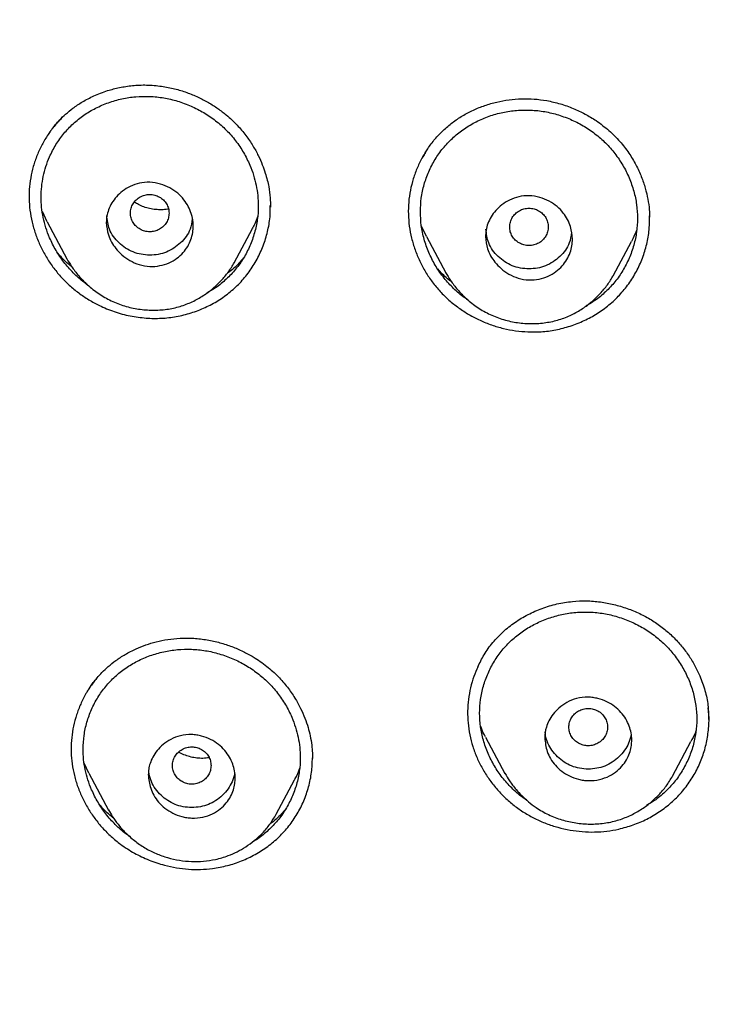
# Model space of a CAD drawing. Header units: millimetres. Extents: x 8 to 1937, y 12 to 2736.
# Tile 67 of 136: x 694 to 708, y 1834 to 1854. Entities that reach past the tile are written whole.
import ezdxf

# ---------------------------------------------------------------- set-up
doc = ezdxf.new("R2010")
doc.units = ezdxf.units.MM

msp = doc.modelspace()

# ---------------------------------------------------------------- linework, layer by layer
at = {"color": 7, "linetype": 'Continuous', "lineweight": 30}
for p, q in [((698.871, 1850.355), (698.871, 1850.387)), ((694.251, 1850.049), (694.152, 1850.26)), ((694.249, 1850.048), (694.658, 1849.281)), ((706.724, 1850.101), (706.725, 1850.146)), ((698.123, 1849.197), (698.502, 1849.907)), ((702.106, 1849.746), (702, 1849.973)), ((702.105, 1849.745), (702.507, 1848.991)), ((705.972, 1848.929), (706.352, 1849.642)), ((694.66, 1849.282), (694.656, 1849.289)), ((702.509, 1848.991), (702.505, 1848.999)), ((707.955, 1839.739), (707.955, 1839.748)), ((703.329, 1839.374), (703.732, 1838.619)), ((707.201, 1838.561), (707.583, 1839.278)), ((695.117, 1838.623), (695.02, 1838.829)), ((695.116, 1838.622), (695.525, 1837.855)), ((703.734, 1838.62), (703.73, 1838.627)), ((698.994, 1837.775), (699.374, 1838.488)), ((695.527, 1837.856), (695.523, 1837.863)), ((698.993, 1837.776), (698.99, 1837.769))]:
    msp.add_line(p, q, dxfattribs=at)
for points, knots in [([(775.421, 1810.937), (775.882, 1812.165), (776.801, 1814.61), (777.784, 1818.38), (778.559, 1822.161), (779.143, 1825.953), (779.629, 1830.139), (779.984, 1834.718), (780.194, 1839.683), (780.289, 1845.231), (780.279, 1851.36), (780.267, 1858.09), (780.164, 1864.839), (779.844, 1871.617), (779.3, 1877.273), (778.63, 1881.796), (777.965, 1885.193), (777.086, 1888.577), (775.93, 1891.922), (774.513, 1894.999), (772.835, 1897.762), (770.942, 1900.177), (768.732, 1902.323), (766.293, 1904.177), (763.711, 1905.775), (760.59, 1907.378), (756.904, 1908.899), (752.654, 1910.268), (748.338, 1911.351), (743.972, 1912.178), (739.571, 1912.746), (735.16, 1913.071), (730.767, 1913.198), (726.396, 1913.208), (722.026, 1913.196), (717.633, 1913.068), (713.222, 1912.746), (708.821, 1912.179), (704.455, 1911.351), (700.139, 1910.27), (695.89, 1908.899), (692.203, 1907.378), (689.082, 1905.776), (686.5, 1904.179), (684.061, 1902.323), (681.851, 1900.179), (679.957, 1897.763), (678.28, 1894.999), (676.862, 1891.922), (675.707, 1888.578), (674.828, 1885.194), (674.162, 1881.796), (673.492, 1877.273), (672.948, 1871.617), (672.629, 1864.839), (672.526, 1858.09), (672.514, 1851.36), (672.504, 1844.78), (672.627, 1838.327), (672.974, 1832.002), (673.552, 1826.543), (674.271, 1821.958), (675.041, 1818.245), (676.015, 1814.544), (676.918, 1812.143), (677.372, 1810.937)], [0, 0, 0, 0, 0.01422, 0.028301, 0.042283, 0.056188, 0.070046, 0.088148, 0.106186, 0.124159, 0.148558, 0.172923, 0.197399, 0.221993, 0.24671, 0.259145, 0.27167, 0.284302, 0.297067, 0.309991, 0.320883, 0.3319, 0.342924, 0.353811, 0.364567, 0.375221, 0.391058, 0.40678, 0.422432, 0.438055, 0.453668, 0.469227, 0.484683, 0.500001, 0.515318, 0.530774, 0.546334, 0.561944, 0.577571, 0.59322, 0.608942, 0.624779, 0.635434, 0.646191, 0.657076, 0.668103, 0.679114, 0.690014, 0.702933, 0.7157, 0.728331, 0.740856, 0.753291, 0.778008, 0.802602, 0.827078, 0.851444, 0.875842, 0.898728, 0.921719, 0.944802, 0.958463, 0.9722, 0.986034, 1, 1, 1, 1]), ([(774.029, 1811.059), (774.405, 1812.046), (775.156, 1814.02), (776.018, 1817.06), (776.732, 1820.13), (777.303, 1823.225), (777.763, 1826.333), (778.197, 1830.046), (778.546, 1834.365), (778.768, 1839.286), (778.869, 1844.431), (778.874, 1849.796), (778.859, 1855.385), (778.801, 1860.977), (778.629, 1866.574), (778.274, 1872.171), (777.771, 1876.823), (777.206, 1880.529), (776.678, 1883.295), (776.02, 1886.039), (775.205, 1888.748), (774.198, 1891.399), (773.069, 1893.752), (771.852, 1895.795), (770.603, 1897.542), (769.188, 1899.168), (767.444, 1900.816), (765.342, 1902.424), (762.891, 1903.956), (760.154, 1905.378), (757.141, 1906.675), (753.864, 1907.831), (750.525, 1908.797), (747.139, 1909.593), (743.434, 1910.284), (739.408, 1910.813), (735.073, 1911.14), (730.734, 1911.272), (726.397, 1911.286), (722.06, 1911.271), (717.719, 1911.138), (713.384, 1910.813), (709.358, 1910.284), (705.653, 1909.594), (702.268, 1908.798), (698.929, 1907.83), (695.653, 1906.674), (692.639, 1905.379), (689.902, 1903.956), (687.451, 1902.424), (685.35, 1900.815), (683.605, 1899.169), (682.192, 1897.542), (680.942, 1895.795), (679.726, 1893.751), (678.596, 1891.399), (677.589, 1888.748), (676.774, 1886.04), (676.116, 1883.295), (675.588, 1880.529), (675.023, 1876.824), (674.52, 1872.171), (674.165, 1866.575), (673.992, 1860.978), (673.935, 1855.385), (673.92, 1849.796), (673.925, 1844.506), (674.019, 1839.51), (674.223, 1834.813), (674.582, 1830.12), (675.062, 1826.021), (675.612, 1822.517), (676.175, 1819.603), (676.868, 1816.712), (677.697, 1813.849), (678.408, 1811.989), (678.764, 1811.059)], [0, 0, 0, 0, 0.011709, 0.0234, 0.035079, 0.046745, 0.058401, 0.070053, 0.08835, 0.106637, 0.124908, 0.145647, 0.166375, 0.187119, 0.207887, 0.228673, 0.249479, 0.259892, 0.270315, 0.28075, 0.291198, 0.301658, 0.31213, 0.319994, 0.327864, 0.335737, 0.343609, 0.354092, 0.364563, 0.37502, 0.38755, 0.400066, 0.41258, 0.425091, 0.437599, 0.45323, 0.468841, 0.484431, 0.499999, 0.515569, 0.531166, 0.546782, 0.562408, 0.574915, 0.587424, 0.599934, 0.612454, 0.624987, 0.635443, 0.645912, 0.656393, 0.664263, 0.672136, 0.680006, 0.687871, 0.698343, 0.708803, 0.71925, 0.729685, 0.740108, 0.750521, 0.771326, 0.792113, 0.81288, 0.833624, 0.854353, 0.875091, 0.892532, 0.909986, 0.927451, 0.944927, 0.955919, 0.966921, 0.977933, 0.988958, 1, 1, 1, 1]), ([(694.302, 1851.901), (694.306, 1851.907), (694.323, 1851.931), (694.364, 1851.986), (694.429, 1852.067), (694.52, 1852.169), (694.639, 1852.285), (694.793, 1852.411), (694.988, 1852.541), (695.227, 1852.665), (695.485, 1852.764), (695.754, 1852.834), (696.024, 1852.875), (696.317, 1852.889), (696.519, 1852.868), (696.623, 1852.857)], [0, 0, 0, 0, 0.009773, 0.03736, 0.080636, 0.132294, 0.196366, 0.272879, 0.362102, 0.464253, 0.579357, 0.674121, 0.775933, 0.884605, 1, 1, 1, 1]), ([(696.623, 1852.857), (696.713, 1852.841), (696.889, 1852.81), (697.141, 1852.731), (697.375, 1852.635), (697.59, 1852.523), (697.785, 1852.399), (697.986, 1852.245), (698.184, 1852.061), (698.367, 1851.844), (698.511, 1851.631), (698.623, 1851.427), (698.706, 1851.238), (698.767, 1851.067), (698.81, 1850.915), (698.848, 1850.743), (698.873, 1850.553), (698.875, 1850.415), (698.876, 1850.351)], [0, 0, 0, 0, 0.073979, 0.145072, 0.21321, 0.278332, 0.340398, 0.399402, 0.482196, 0.55835, 0.628009, 0.6911, 0.747535, 0.797263, 0.840266, 0.87714, 0.94293, 1, 1, 1, 1]), ([(694.127, 1850.564), (694.129, 1850.635), (694.134, 1850.778), (694.169, 1850.989), (694.223, 1851.196), (694.308, 1851.417), (694.428, 1851.648), (694.592, 1851.879), (694.787, 1852.084), (695.008, 1852.261), (695.254, 1852.407), (695.519, 1852.521), (695.798, 1852.601), (696.085, 1852.645), (696.376, 1852.651), (696.667, 1852.621), (696.954, 1852.553), (697.232, 1852.451), (697.497, 1852.314), (697.742, 1852.148), (697.965, 1851.952), (698.159, 1851.73), (698.323, 1851.486), (698.444, 1851.244), (698.528, 1851.016), (698.583, 1850.805), (698.616, 1850.592), (698.628, 1850.354), (698.61, 1850.093), (698.551, 1849.814), (698.454, 1849.545), (698.323, 1849.292), (698.159, 1849.06), (697.964, 1848.856), (697.763, 1848.689), (697.618, 1848.607), (697.555, 1848.571)], [0, 0, 0, 0, 0.023483, 0.047277, 0.070887, 0.094498, 0.126332, 0.15765, 0.189011, 0.220346, 0.251677, 0.28354, 0.315248, 0.346573, 0.378038, 0.409353, 0.440674, 0.472533, 0.503971, 0.535612, 0.566973, 0.598323, 0.62999, 0.661415, 0.685458, 0.709068, 0.732481, 0.755936, 0.787326, 0.818646, 0.850455, 0.882211, 0.91353, 0.944967, 0.976251, 1, 1, 1, 1]), ([(702.033, 1851.397), (702.065, 1851.452), (702.138, 1851.579), (702.279, 1851.762), (702.45, 1851.945), (702.641, 1852.107), (702.851, 1852.248), (703.076, 1852.366), (703.314, 1852.461), (703.562, 1852.532), (703.816, 1852.579), (704.076, 1852.6), (704.337, 1852.597), (704.509, 1852.572), (704.596, 1852.559)], [0, 0, 0, 0, 0.064885, 0.149548, 0.234098, 0.31861, 0.403271, 0.488217, 0.573417, 0.658781, 0.744196, 0.829563, 0.914823, 1, 1, 1, 1]), ([(704.596, 1852.559), (704.691, 1852.539), (704.878, 1852.499), (705.144, 1852.403), (705.391, 1852.285), (705.642, 1852.134), (705.886, 1851.946), (706.113, 1851.719), (706.298, 1851.479), (706.446, 1851.234), (706.558, 1850.989), (706.64, 1850.75), (706.693, 1850.52), (706.722, 1850.32), (706.725, 1850.196), (706.727, 1850.145)], [0, 0, 0, 0, 0.0824791, 0.162501, 0.2399886, 0.3148649, 0.4105348, 0.5015166, 0.5880229, 0.6702643, 0.7481349, 0.8215078, 0.8902985, 0.9544795, 1, 1, 1, 1]), ([(701.981, 1850.256), (701.985, 1850.351), (701.992, 1850.541), (702.053, 1850.82), (702.149, 1851.089), (702.28, 1851.342), (702.444, 1851.574), (702.638, 1851.781), (702.859, 1851.961), (703.104, 1852.111), (703.37, 1852.228), (703.649, 1852.312), (703.937, 1852.359), (704.229, 1852.369), (704.521, 1852.342), (704.809, 1852.277), (705.087, 1852.177), (705.353, 1852.043), (705.598, 1851.879), (705.82, 1851.685), (706.014, 1851.465), (706.177, 1851.223), (706.309, 1850.961), (706.405, 1850.687), (706.464, 1850.405), (706.483, 1850.12), (706.463, 1849.837), (706.405, 1849.558), (706.308, 1849.289), (706.178, 1849.034), (706.014, 1848.801), (705.82, 1848.594), (705.617, 1848.423), (705.469, 1848.338), (705.404, 1848.3)], [0, 0, 0, 0, 0.031332, 0.062957, 0.094381, 0.126209, 0.157499, 0.188801, 0.220136, 0.251437, 0.283241, 0.31495, 0.346245, 0.377656, 0.408939, 0.440232, 0.472076, 0.50349, 0.535104, 0.566443, 0.597766, 0.629408, 0.660815, 0.692711, 0.723996, 0.755227, 0.786602, 0.817896, 0.849661, 0.881407, 0.912698, 0.944085, 0.975358, 1, 1, 1, 1]), ([(694.563, 1852.208), (694.512, 1852.156), (694.406, 1852.046), (694.267, 1851.856), (694.142, 1851.648), (694.04, 1851.427), (693.961, 1851.197), (693.907, 1850.959), (693.878, 1850.715), (693.876, 1850.469), (693.9, 1850.224), (693.951, 1849.981), (694.026, 1849.743), (694.125, 1849.512), (694.245, 1849.291), (694.387, 1849.083), (694.549, 1848.889), (694.73, 1848.712), (694.928, 1848.553), (695.141, 1848.414), (695.391, 1848.282), (695.68, 1848.168), (696.008, 1848.081), (696.231, 1848.06), (696.342, 1848.049)], [0, 0, 0, 0, 0.039287, 0.082892, 0.126561, 0.170265, 0.213969, 0.257649, 0.301308, 0.344926, 0.38853, 0.432168, 0.475846, 0.519544, 0.563226, 0.606862, 0.650437, 0.693983, 0.73757, 0.781225, 0.824948, 0.88329, 0.941649, 1, 1, 1, 1]), ([(702.084, 1851.482), (702.066, 1851.453), (702.002, 1851.355), (701.917, 1851.174), (701.83, 1850.942), (701.769, 1850.701), (701.734, 1850.454), (701.727, 1850.205), (701.747, 1849.955), (701.794, 1849.709), (701.867, 1849.467), (701.963, 1849.233), (702.083, 1849.01), (702.224, 1848.799), (702.387, 1848.602), (702.569, 1848.423), (702.77, 1848.263), (702.985, 1848.124), (703.214, 1848.005), (703.453, 1847.908), (703.701, 1847.835), (703.953, 1847.785), (704.123, 1847.773), (704.208, 1847.767)], [0, 0, 0, 0, 0.020441, 0.069438, 0.118479, 0.167554, 0.216682, 0.265772, 0.314781, 0.363772, 0.41276, 0.461729, 0.510648, 0.559488, 0.608238, 0.656977, 0.705815, 0.754769, 0.803814, 0.852904, 0.901986, 0.951022, 1, 1, 1, 1]), ([(695.477, 1850.032), (695.479, 1850.076), (695.484, 1850.166), (695.536, 1850.354), (695.647, 1850.537), (695.813, 1850.69), (695.973, 1850.789), (696.164, 1850.856), (696.379, 1850.876), (696.596, 1850.839), (696.793, 1850.759), (696.958, 1850.646), (697.086, 1850.513), (697.177, 1850.369), (697.253, 1850.187), (697.284, 1850.001), (697.269, 1849.82), (697.219, 1849.625), (697.108, 1849.437), (696.939, 1849.284), (696.776, 1849.191), (696.585, 1849.131), (696.373, 1849.114), (696.158, 1849.152), (695.963, 1849.239), (695.801, 1849.356), (695.64, 1849.525), (695.505, 1849.753), (695.486, 1849.945), (695.477, 1850.032)], [0, 0, 0, 0, 0.023811, 0.0496703, 0.10763, 0.139792, 0.1742154, 0.2105783, 0.2491576, 0.2891685, 0.3267093, 0.3616315, 0.3942553, 0.424279, 0.4519738, 0.4998315, 0.5248632, 0.5518616, 0.6107555, 0.6429607, 0.6770464, 0.7130321, 0.750704, 0.7906635, 0.8282567, 0.8633147, 0.8956769, 0.9526715, 1, 1, 1, 1]), ([(696.777, 1850.227), (696.774, 1850.261), (696.769, 1850.328), (696.727, 1850.422), (696.663, 1850.504), (696.579, 1850.565), (696.482, 1850.604), (696.377, 1850.618), (696.272, 1850.605), (696.175, 1850.566), (696.091, 1850.504), (696.027, 1850.423), (695.986, 1850.329), (695.972, 1850.228), (695.986, 1850.127), (696.027, 1850.032), (696.09, 1849.951), (696.174, 1849.889), (696.272, 1849.85), (696.376, 1849.836), (696.481, 1849.85), (696.579, 1849.889), (696.663, 1849.951), (696.726, 1850.032), (696.768, 1850.126), (696.774, 1850.193), (696.777, 1850.227)], [0, 0, 0, 0, 0.041659, 0.083341, 0.125, 0.166659, 0.208341, 0.25, 0.291659, 0.333341, 0.375, 0.416659, 0.458341, 0.5, 0.541659, 0.583341, 0.625, 0.666659, 0.708341, 0.75, 0.791659, 0.833341, 0.875, 0.916659, 0.958341, 1, 1, 1, 1]), ([(703.33, 1849.743), (703.332, 1849.786), (703.337, 1849.878), (703.39, 1850.067), (703.502, 1850.251), (703.668, 1850.406), (703.828, 1850.506), (704.018, 1850.575), (704.233, 1850.596), (704.45, 1850.562), (704.649, 1850.482), (704.814, 1850.37), (704.977, 1850.2), (705.098, 1849.969), (705.137, 1849.73), (705.122, 1849.548), (705.071, 1849.352), (704.959, 1849.163), (704.789, 1849.009), (704.627, 1848.915), (704.437, 1848.854), (704.225, 1848.835), (704.009, 1848.871), (703.813, 1848.957), (703.651, 1849.073), (703.49, 1849.242), (703.358, 1849.467), (703.338, 1849.657), (703.33, 1849.743)], [0, 0, 0, 0, 0.024129, 0.050237, 0.108425, 0.140552, 0.174844, 0.210969, 0.249203, 0.289457, 0.327186, 0.362225, 0.394904, 0.4523, 0.499741, 0.525118, 0.552378, 0.611511, 0.643691, 0.67763, 0.713361, 0.750659, 0.790902, 0.828709, 0.863908, 0.896325, 0.953181, 1, 1, 1, 1]), ([(695.084, 1848.746), (695.059, 1848.762), (694.954, 1848.832), (694.788, 1848.988), (694.593, 1849.207), (694.429, 1849.452), (694.308, 1849.694), (694.223, 1849.923), (694.168, 1850.135), (694.133, 1850.349), (694.129, 1850.492), (694.127, 1850.564)], [0, 0, 0, 0, 0.040601, 0.176613, 0.313647, 0.449814, 0.58753, 0.692199, 0.795128, 0.89737, 1, 1, 1, 1]), ([(696.765, 1850.314), (696.758, 1850.313), (696.712, 1850.301), (696.621, 1850.296), (696.497, 1850.299), (696.374, 1850.319), (696.255, 1850.354), (696.149, 1850.399), (696.086, 1850.438), (696.058, 1850.455)], [0, 0, 0, 0, 0.0279316, 0.2003401, 0.3704515, 0.5384428, 0.7045375, 0.8690514, 1, 1, 1, 1]), ([(697.253, 1850.107), (697.244, 1850.034), (697.221, 1849.847), (697.024, 1849.598), (696.732, 1849.398), (696.376, 1849.338), (696.02, 1849.399), (695.727, 1849.599), (695.521, 1849.871), (695.497, 1850.083), (695.486, 1850.181)], [0, 0, 0, 0, 0.085423, 0.218958, 0.352403, 0.485513, 0.619101, 0.752169, 0.885704, 1, 1, 1, 1]), ([(696.342, 1848.049), (696.447, 1848.047), (696.656, 1848.043), (696.968, 1848.087), (697.271, 1848.167), (697.561, 1848.283), (697.832, 1848.433), (698.077, 1848.617), (698.297, 1848.83), (698.485, 1849.072), (698.639, 1849.338), (698.758, 1849.621), (698.837, 1849.918), (698.875, 1850.168), (698.872, 1850.319), (698.871, 1850.366)], [0, 0, 0, 0, 0.079902, 0.159683, 0.240645, 0.321942, 0.401821, 0.481575, 0.561803, 0.64162, 0.72239, 0.803251, 0.8831, 0.963253, 1, 1, 1, 1]), ([(702.969, 1848.428), (702.933, 1848.451), (702.816, 1848.528), (702.639, 1848.689), (702.444, 1848.907), (702.281, 1849.15), (702.15, 1849.412), (702.053, 1849.687), (701.992, 1849.97), (701.984, 1850.161), (701.981, 1850.256)], [0, 0, 0, 0, 0.058593, 0.192139, 0.326503, 0.460136, 0.59539, 0.731767, 0.865827, 1, 1, 1, 1]), ([(704.63, 1849.942), (704.627, 1849.976), (704.621, 1850.043), (704.58, 1850.138), (704.516, 1850.219), (704.432, 1850.281), (704.335, 1850.32), (704.23, 1850.334), (704.125, 1850.32), (704.028, 1850.281), (703.944, 1850.219), (703.88, 1850.138), (703.839, 1850.044), (703.825, 1849.943), (703.839, 1849.842), (703.879, 1849.748), (703.943, 1849.666), (704.027, 1849.605), (704.125, 1849.566), (704.229, 1849.552), (704.334, 1849.566), (704.431, 1849.604), (704.516, 1849.666), (704.579, 1849.747), (704.621, 1849.841), (704.627, 1849.909), (704.63, 1849.942)], [0, 0, 0, 0, 0.041659, 0.083341, 0.125, 0.166659, 0.208341, 0.25, 0.291659, 0.333341, 0.375, 0.416659, 0.458341, 0.5, 0.541659, 0.583341, 0.625, 0.666659, 0.708341, 0.75, 0.791659, 0.833341, 0.875, 0.916659, 0.958341, 1, 1, 1, 1]), ([(698.607, 1850.149), (698.591, 1850.1), (698.562, 1850.016), (698.517, 1849.941), (698.498, 1849.909)], [0, 0, 0, 0, 0.586957, 1, 1, 1, 1]), ([(704.208, 1847.767), (704.312, 1847.766), (704.518, 1847.765), (704.824, 1847.812), (705.123, 1847.895), (705.409, 1848.012), (705.675, 1848.162), (705.918, 1848.344), (706.135, 1848.554), (706.323, 1848.792), (706.477, 1849.052), (706.598, 1849.329), (706.681, 1849.62), (706.727, 1849.902), (706.726, 1850.087), (706.726, 1850.17)], [0, 0, 0, 0, 0.077515, 0.154978, 0.233628, 0.312516, 0.390098, 0.46759, 0.545492, 0.623007, 0.701412, 0.779891, 0.857455, 0.935321, 1, 1, 1, 1]), ([(705.107, 1849.83), (705.098, 1849.754), (705.075, 1849.565), (704.877, 1849.314), (704.585, 1849.113), (704.229, 1849.053), (703.873, 1849.114), (703.58, 1849.315), (703.374, 1849.586), (703.35, 1849.798), (703.339, 1849.896)], [0, 0, 0, 0, 0.088109, 0.221278, 0.354358, 0.487102, 0.620324, 0.753025, 0.886194, 1, 1, 1, 1]), ([(706.46, 1849.883), (706.437, 1849.82), (706.406, 1849.737), (706.361, 1849.661), (706.35, 1849.643)], [0, 0, 0, 0, 0.759977, 1, 1, 1, 1]), ([(694.76, 1849.118), (694.745, 1849.129), (694.657, 1849.198), (694.561, 1849.291), (694.488, 1849.378), (694.474, 1849.395)], [0, 0, 0, 0, 0.144063, 0.832592, 1, 1, 1, 1]), ([(694.659, 1849.283), (694.691, 1849.228), (694.761, 1849.107), (694.904, 1848.924), (695.089, 1848.732), (695.316, 1848.553), (695.575, 1848.405), (695.853, 1848.298), (696.143, 1848.233), (696.437, 1848.21), (696.727, 1848.228), (697.004, 1848.288), (697.257, 1848.386), (697.485, 1848.512), (697.684, 1848.66), (697.854, 1848.825), (698.007, 1849.003), (698.086, 1849.136), (698.125, 1849.201)], [0, 0, 0, 0, 0.044641, 0.099307, 0.162463, 0.23211, 0.302057, 0.371853, 0.441487, 0.510951, 0.580151, 0.647437, 0.712236, 0.774705, 0.834603, 0.891725, 0.94657, 1, 1, 1, 1]), ([(698.321, 1849.302), (698.288, 1849.264), (698.194, 1849.153), (698.076, 1849.042), (697.983, 1848.979), (697.972, 1848.971)], [0, 0, 0, 0, 0.314489, 0.918892, 1, 1, 1, 1]), ([(702.629, 1848.801), (702.61, 1848.816), (702.514, 1848.888), (702.417, 1848.981), (702.348, 1849.064), (702.339, 1849.075)], [0, 0, 0, 0, 0.177884, 0.893166, 1, 1, 1, 1]), ([(702.503, 1849), (702.537, 1848.943), (702.608, 1848.819), (702.752, 1848.634), (702.938, 1848.444), (703.164, 1848.266), (703.424, 1848.12), (703.703, 1848.015), (703.993, 1847.952), (704.288, 1847.931), (704.579, 1847.952), (704.856, 1848.014), (705.11, 1848.114), (705.337, 1848.243), (705.537, 1848.393), (705.706, 1848.559), (705.857, 1848.737), (705.936, 1848.868), (705.974, 1848.932)], [0, 0, 0, 0, 0.046531, 0.101132, 0.16416, 0.233694, 0.30354, 0.373276, 0.442884, 0.512323, 0.581471, 0.648687, 0.713383, 0.775756, 0.835569, 0.892594, 0.947119, 1, 1, 1, 1]), ([(703.168, 1840.824), (703.21, 1840.91), (703.297, 1841.089), (703.475, 1841.334), (703.689, 1841.559), (703.935, 1841.753), (704.206, 1841.916), (704.499, 1842.045), (704.807, 1842.139), (705.021, 1842.169), (705.128, 1842.183)], [0, 0, 0, 0, 0.117192, 0.242233, 0.367486, 0.493314, 0.619673, 0.746374, 0.873195, 1, 1, 1, 1]), ([(705.128, 1842.183), (705.225, 1842.19), (705.418, 1842.201), (705.707, 1842.177), (705.99, 1842.124), (706.263, 1842.042), (706.523, 1841.935), (706.767, 1841.804), (706.991, 1841.65), (707.193, 1841.476), (707.372, 1841.285), (707.529, 1841.08), (707.661, 1840.865), (707.782, 1840.618), (707.879, 1840.34), (707.936, 1840.091), (707.943, 1839.945), (707.944, 1839.902)], [0, 0, 0, 0, 0.071694, 0.142841, 0.213332, 0.283008, 0.351702, 0.419289, 0.485723, 0.551275, 0.616067, 0.680076, 0.743246, 0.805511, 0.88702, 0.966789, 1, 1, 1, 1]), ([(703.208, 1839.869), (703.212, 1839.963), (703.22, 1840.152), (703.281, 1840.428), (703.376, 1840.695), (703.506, 1840.945), (703.67, 1841.176), (703.863, 1841.382), (704.084, 1841.56), (704.329, 1841.709), (704.594, 1841.826), (704.872, 1841.91), (705.16, 1841.958), (705.452, 1841.969), (705.744, 1841.943), (706.032, 1841.88), (706.311, 1841.781), (706.577, 1841.649), (706.823, 1841.487), (707.046, 1841.296), (707.24, 1841.077), (707.404, 1840.837), (707.536, 1840.578), (707.632, 1840.306), (707.691, 1840.026), (707.71, 1839.744), (707.691, 1839.463), (707.632, 1839.187), (707.536, 1838.92), (707.406, 1838.668), (707.243, 1838.436), (707.049, 1838.231), (706.856, 1838.068), (706.72, 1837.989), (706.666, 1837.957)], [0, 0, 0, 0, 0.0314552, 0.0632087, 0.0947572, 0.1267138, 0.1581304, 0.189555, 0.2210355, 0.2524623, 0.2843674, 0.3162259, 0.347645, 0.3791558, 0.4105682, 0.4419858, 0.4739525, 0.5055006, 0.5372335, 0.568702, 0.6001411, 0.6319178, 0.6634603, 0.6954853, 0.7268989, 0.7582605, 0.7897562, 0.8211786, 0.8530783, 0.8849461, 0.9163649, 0.9478834, 0.9792836, 1, 1, 1, 1]), ([(695.078, 1840.311), (695.087, 1840.326), (695.109, 1840.362), (695.151, 1840.426), (695.21, 1840.508), (695.289, 1840.607), (695.391, 1840.719), (695.52, 1840.84), (695.68, 1840.966), (695.873, 1841.092), (696.081, 1841.198), (696.297, 1841.285), (696.514, 1841.351), (696.752, 1841.401), (696.919, 1841.415), (697.005, 1841.422)], [0, 0, 0, 0, 0.024002, 0.058592, 0.103791, 0.159581, 0.226061, 0.303467, 0.391932, 0.491552, 0.602336, 0.692704, 0.789191, 0.891664, 1, 1, 1, 1]), ([(697.005, 1841.422), (697.1, 1841.423), (697.288, 1841.426), (697.565, 1841.391), (697.828, 1841.332), (698.077, 1841.251), (698.307, 1841.151), (698.551, 1841.019), (698.798, 1840.848), (699.034, 1840.634), (699.226, 1840.412), (699.38, 1840.19), (699.5, 1839.974), (699.59, 1839.769), (699.655, 1839.579), (699.703, 1839.391), (699.732, 1839.214), (699.745, 1839.054), (699.745, 1838.965), (699.745, 1838.926)], [0, 0, 0, 0, 0.068996, 0.135779, 0.200287, 0.262431, 0.322127, 0.379325, 0.460381, 0.535953, 0.606229, 0.671227, 0.730914, 0.785257, 0.834241, 0.877918, 0.92797, 0.968604, 1, 1, 1, 1]), ([(694.997, 1839.122), (695.001, 1839.217), (695.009, 1839.406), (695.07, 1839.682), (695.166, 1839.948), (695.296, 1840.197), (695.46, 1840.426), (695.654, 1840.63), (695.874, 1840.805), (696.119, 1840.951), (696.384, 1841.065), (696.662, 1841.145), (696.949, 1841.19), (697.24, 1841.197), (697.531, 1841.169), (697.819, 1841.102), (698.098, 1841.001), (698.363, 1840.867), (698.609, 1840.702), (698.832, 1840.509), (699.027, 1840.288), (699.192, 1840.046), (699.313, 1839.806), (699.397, 1839.579), (699.453, 1839.37), (699.486, 1839.159), (699.498, 1838.924), (699.48, 1838.665), (699.421, 1838.389), (699.324, 1838.123), (699.194, 1837.872), (699.03, 1837.642), (698.836, 1837.439), (698.656, 1837.287), (698.534, 1837.217), (698.494, 1837.194)], [0, 0, 0, 0, 0.031618, 0.063538, 0.095262, 0.127366, 0.158952, 0.190571, 0.222195, 0.253792, 0.285891, 0.317893, 0.349481, 0.381179, 0.412763, 0.444347, 0.47647, 0.508184, 0.540082, 0.571711, 0.603315, 0.635259, 0.666963, 0.69121, 0.715022, 0.738636, 0.762294, 0.79394, 0.825529, 0.85762, 0.889632, 0.921219, 0.952934, 0.984489, 1, 1, 1, 1]), ([(703.168, 1840.824), (703.14, 1840.76), (703.08, 1840.621), (703.017, 1840.396), (702.973, 1840.155), (702.955, 1839.91), (702.963, 1839.664), (702.999, 1839.418), (703.062, 1839.177), (703.15, 1838.943), (703.262, 1838.718), (703.397, 1838.504), (703.551, 1838.304), (703.726, 1838.119), (703.918, 1837.952), (704.127, 1837.806), (704.351, 1837.681), (704.585, 1837.578), (704.829, 1837.499), (705.079, 1837.442), (705.333, 1837.41), (705.588, 1837.402), (705.842, 1837.418), (706.007, 1837.45), (706.089, 1837.466)], [0, 0, 0, 0, 0.03935, 0.085097, 0.130858, 0.176609, 0.222356, 0.268149, 0.313973, 0.359776, 0.405573, 0.451356, 0.497106, 0.542807, 0.588464, 0.634117, 0.679814, 0.725565, 0.771363, 0.817177, 0.862968, 0.908704, 0.954372, 1, 1, 1, 1]), ([(695.294, 1840.61), (695.245, 1840.549), (695.146, 1840.426), (695.023, 1840.221), (694.919, 1840.004), (694.839, 1839.777), (694.782, 1839.542), (694.75, 1839.302), (694.744, 1839.06), (694.764, 1838.816), (694.811, 1838.576), (694.883, 1838.339), (694.979, 1838.11), (695.098, 1837.89), (695.237, 1837.682), (695.397, 1837.487), (695.575, 1837.308), (695.793, 1837.13), (696.054, 1836.963), (696.36, 1836.818), (696.654, 1836.72), (696.929, 1836.661), (697.179, 1836.632), (697.43, 1836.625), (697.595, 1836.642), (697.677, 1836.651)], [0, 0, 0, 0, 0.040829, 0.082407, 0.124092, 0.165831, 0.20757, 0.249266, 0.290903, 0.332506, 0.374129, 0.4158, 0.457522, 0.499276, 0.541031, 0.582759, 0.624453, 0.666133, 0.721732, 0.777405, 0.833122, 0.874908, 0.916652, 0.958342, 1, 1, 1, 1]), ([(704.557, 1839.36), (704.558, 1839.382), (704.559, 1839.429), (704.57, 1839.503), (704.593, 1839.599), (704.641, 1839.717), (704.727, 1839.852), (704.85, 1839.982), (705.013, 1840.098), (705.218, 1840.182), (705.408, 1840.205), (705.557, 1840.192), (705.689, 1840.167), (705.843, 1840.111), (706.005, 1840.013), (706.137, 1839.891), (706.237, 1839.752), (706.328, 1839.562), (706.364, 1839.371), (706.352, 1839.193), (706.324, 1839.067), (706.27, 1838.932), (706.183, 1838.795), (706.058, 1838.666), (705.893, 1838.558), (705.689, 1838.484), (705.503, 1838.464), (705.356, 1838.477), (705.223, 1838.503), (705.068, 1838.559), (704.905, 1838.659), (704.773, 1838.782), (704.674, 1838.922), (704.582, 1839.111), (704.567, 1839.262), (704.557, 1839.36)], [0, 0, 0, 0, 0.012344, 0.026121, 0.041441, 0.067461, 0.096812, 0.129706, 0.166042, 0.205638, 0.248803, 0.267088, 0.285117, 0.319899, 0.353237, 0.385258, 0.415715, 0.444964, 0.498938, 0.519752, 0.543714, 0.570524, 0.600443, 0.633121, 0.668967, 0.707774, 0.749417, 0.768022, 0.786125, 0.821325, 0.854857, 0.88691, 0.917451, 0.946442, 1, 1, 1, 1]), ([(706.089, 1837.466), (706.189, 1837.492), (706.389, 1837.545), (706.672, 1837.669), (706.936, 1837.823), (707.178, 1838.008), (707.392, 1838.223), (707.575, 1838.463), (707.726, 1838.724), (707.841, 1839.002), (707.919, 1839.293), (707.957, 1839.592), (707.963, 1839.824), (707.944, 1839.952), (707.939, 1839.981)], [0, 0, 0, 0, 0.088873, 0.1771052, 0.2660529, 0.3547728, 0.4427301, 0.5314032, 0.6203639, 0.7084611, 0.7970709, 0.8863228, 0.9744585, 1, 1, 1, 1]), ([(704.175, 1838.073), (704.147, 1838.091), (704.037, 1838.161), (703.868, 1838.316), (703.672, 1838.532), (703.508, 1838.773), (703.377, 1839.032), (703.281, 1839.305), (703.219, 1839.586), (703.212, 1839.775), (703.208, 1839.869)], [0, 0, 0, 0, 0.04597, 0.181253, 0.317345, 0.452775, 0.589936, 0.72807, 0.863939, 1, 1, 1, 1]), ([(705.857, 1839.579), (705.854, 1839.612), (705.849, 1839.68), (705.807, 1839.774), (705.744, 1839.855), (705.659, 1839.917), (705.562, 1839.956), (705.457, 1839.97), (705.353, 1839.956), (705.255, 1839.917), (705.171, 1839.856), (705.107, 1839.774), (705.067, 1839.68), (705.052, 1839.579), (705.067, 1839.478), (705.107, 1839.384), (705.171, 1839.303), (705.255, 1839.241), (705.352, 1839.202), (705.457, 1839.188), (705.561, 1839.202), (705.659, 1839.241), (705.743, 1839.302), (705.807, 1839.384), (705.849, 1839.478), (705.854, 1839.545), (705.857, 1839.579)], [0, 0, 0, 0, 0.0416593, 0.0833408, 0.125, 0.1666593, 0.2083407, 0.25, 0.2916593, 0.3333407, 0.375, 0.4166593, 0.4583407, 0.5, 0.5416593, 0.5833407, 0.625, 0.6666593, 0.7083407, 0.75, 0.7916593, 0.8333407, 0.875, 0.9166592, 0.9583407, 1, 1, 1, 1]), ([(707.951, 1839.74), (707.954, 1839.79), (707.957, 1839.845), (707.949, 1839.899), (707.948, 1839.904)], [0, 0, 0, 0, 0.91122, 1, 1, 1, 1]), ([(703.332, 1839.375), (703.32, 1839.395), (703.277, 1839.468), (703.248, 1839.546), (703.227, 1839.602)], [0, 0, 0, 0, 0.280587, 1, 1, 1, 1]), ([(696.346, 1838.595), (696.348, 1838.632), (696.351, 1838.711), (696.382, 1838.834), (696.438, 1838.966), (696.527, 1839.099), (696.652, 1839.225), (696.814, 1839.334), (697.015, 1839.411), (697.201, 1839.43), (697.348, 1839.416), (697.482, 1839.389), (697.638, 1839.33), (697.8, 1839.228), (697.932, 1839.102), (698.031, 1838.961), (698.118, 1838.772), (698.153, 1838.582), (698.14, 1838.403), (698.11, 1838.273), (698.053, 1838.137), (697.964, 1838.002), (697.837, 1837.877), (697.672, 1837.774), (697.472, 1837.706), (697.289, 1837.689), (697.144, 1837.703), (697.009, 1837.731), (696.852, 1837.791), (696.689, 1837.894), (696.557, 1838.02), (696.46, 1838.161), (696.371, 1838.35), (696.356, 1838.499), (696.346, 1838.595)], [0, 0, 0, 0, 0.020466, 0.04387, 0.07048, 0.100049, 0.132699, 0.168442, 0.207037, 0.248806, 0.267544, 0.285957, 0.321336, 0.355, 0.387128, 0.417448, 0.446328, 0.498919, 0.52085, 0.545611, 0.572874, 0.602944, 0.635461, 0.670822, 0.708857, 0.74942, 0.76841, 0.786844, 0.822544, 0.856376, 0.8885, 0.918942, 0.947612, 1, 1, 1, 1]), ([(706.34, 1839.404), (706.326, 1839.35), (706.298, 1839.242), (706.211, 1839.093), (706.096, 1838.96), (705.959, 1838.849), (705.804, 1838.767), (705.634, 1838.719), (705.456, 1838.705), (705.278, 1838.72), (705.108, 1838.768), (704.953, 1838.85), (704.817, 1838.961), (704.701, 1839.094), (704.618, 1839.244), (704.574, 1839.374), (704.569, 1839.452), (704.567, 1839.476)], [0, 0, 0, 0, 0.0676081, 0.1359142, 0.2070915, 0.2782268, 0.3464473, 0.4145911, 0.4855053, 0.5567317, 0.6250064, 0.6931551, 0.7640191, 0.835187, 0.9034672, 0.971685, 1, 1, 1, 1]), ([(707.687, 1839.509), (707.681, 1839.492), (707.655, 1839.411), (707.613, 1839.337), (707.58, 1839.279)], [0, 0, 0, 0, 0.219545, 1, 1, 1, 1]), ([(697.646, 1838.782), (697.643, 1838.816), (697.638, 1838.883), (697.596, 1838.978), (697.533, 1839.059), (697.449, 1839.121), (697.351, 1839.16), (697.247, 1839.174), (697.142, 1839.16), (697.044, 1839.121), (696.96, 1839.059), (696.896, 1838.978), (696.856, 1838.884), (696.841, 1838.783), (696.856, 1838.682), (696.896, 1838.588), (696.96, 1838.506), (697.044, 1838.445), (697.141, 1838.406), (697.246, 1838.392), (697.351, 1838.405), (697.448, 1838.444), (697.532, 1838.506), (697.596, 1838.587), (697.638, 1838.681), (697.643, 1838.749), (697.646, 1838.782)], [0, 0, 0, 0, 0.041659, 0.083341, 0.125, 0.166659, 0.208341, 0.25, 0.291659, 0.333341, 0.375, 0.416659, 0.458341, 0.5, 0.541659, 0.583341, 0.625, 0.666659, 0.708341, 0.75, 0.791659, 0.833341, 0.875, 0.916659, 0.958341, 1, 1, 1, 1]), ([(695.961, 1837.315), (695.935, 1837.333), (695.827, 1837.403), (695.659, 1837.558), (695.463, 1837.776), (695.299, 1838.019), (695.178, 1838.259), (695.093, 1838.487), (695.038, 1838.697), (695.003, 1838.909), (694.999, 1839.051), (694.997, 1839.122)], [0, 0, 0, 0, 0.043345, 0.178924, 0.315463, 0.451244, 0.588685, 0.692974, 0.795586, 0.897571, 1, 1, 1, 1]), ([(697.606, 1838.944), (697.563, 1838.938), (697.48, 1838.928), (697.353, 1838.935), (697.23, 1838.957), (697.113, 1838.994), (697.026, 1839.029), (696.981, 1839.056), (696.972, 1839.062)], [0, 0, 0, 0, 0.2018986, 0.3951315, 0.5803432, 0.7660997, 0.9516611, 1, 1, 1, 1]), ([(697.677, 1836.651), (697.78, 1836.668), (697.986, 1836.703), (698.283, 1836.803), (698.564, 1836.936), (698.824, 1837.102), (699.059, 1837.3), (699.263, 1837.527), (699.435, 1837.778), (699.572, 1838.05), (699.671, 1838.34), (699.735, 1838.639), (699.742, 1838.842), (699.746, 1838.943)], [0, 0, 0, 0, 0.0908853, 0.1814731, 0.2731924, 0.3646775, 0.4551106, 0.5460314, 0.6368346, 0.7273391, 0.8190309, 0.9108912, 1, 1, 1, 1]), ([(698.13, 1838.615), (698.13, 1838.613), (698.125, 1838.555), (698.083, 1838.446), (698.002, 1838.296), (697.885, 1838.164), (697.748, 1838.053), (697.593, 1837.971), (697.424, 1837.923), (697.245, 1837.908), (697.067, 1837.923), (696.898, 1837.972), (696.742, 1838.054), (696.606, 1838.165), (696.491, 1838.297), (696.407, 1838.448), (696.362, 1838.583), (696.356, 1838.668), (696.354, 1838.697)], [0, 0, 0, 0, 0.002554, 0.070119, 0.137708, 0.208138, 0.278526, 0.346031, 0.41346, 0.48363, 0.554109, 0.621667, 0.689102, 0.759223, 0.829644, 0.897208, 0.964711, 1, 1, 1, 1]), ([(699.477, 1838.723), (699.46, 1838.673), (699.432, 1838.592), (699.388, 1838.519), (699.371, 1838.49)], [0, 0, 0, 0, 0.616853, 1, 1, 1, 1]), ([(703.731, 1838.623), (703.761, 1838.57), (703.83, 1838.452), (703.949, 1838.298), (704.081, 1838.154), (704.219, 1838.028), (704.401, 1837.891), (704.63, 1837.759), (704.908, 1837.652), (705.198, 1837.587), (705.492, 1837.563), (705.782, 1837.581), (706.059, 1837.64), (706.314, 1837.736), (706.542, 1837.861), (706.744, 1838.007), (706.917, 1838.171), (707.077, 1838.354), (707.16, 1838.492), (707.202, 1838.562)], [0, 0, 0, 0, 0.042792, 0.096082, 0.136675, 0.18143, 0.228027, 0.297804, 0.367464, 0.437002, 0.506365, 0.575425, 0.642549, 0.707142, 0.769416, 0.829145, 0.886318, 0.9429, 1, 1, 1, 1]), ([(695.619, 1837.701), (695.604, 1837.712), (695.517, 1837.78), (695.421, 1837.873), (695.349, 1837.96), (695.334, 1837.978)], [0, 0, 0, 0, 0.1376043, 0.8290246, 1, 1, 1, 1]), ([(695.521, 1837.865), (695.548, 1837.817), (695.607, 1837.713), (695.724, 1837.556), (695.873, 1837.387), (696.057, 1837.222), (696.271, 1837.074), (696.503, 1836.956), (696.745, 1836.87), (696.992, 1836.815), (697.241, 1836.791), (697.491, 1836.796), (697.747, 1836.834), (697.98, 1836.903), (698.188, 1836.995), (698.37, 1837.098), (698.547, 1837.228), (698.715, 1837.383), (698.87, 1837.565), (698.953, 1837.704), (698.995, 1837.775)], [0, 0, 0, 0, 0.038596, 0.084176, 0.137002, 0.196971, 0.258331, 0.319074, 0.379105, 0.438459, 0.497119, 0.555038, 0.615155, 0.680607, 0.727555, 0.777169, 0.829379, 0.884044, 0.940974, 1, 1, 1, 1]), ([(699.194, 1837.886), (699.163, 1837.85), (699.07, 1837.739), (698.958, 1837.633), (698.87, 1837.574), (698.865, 1837.57)], [0, 0, 0, 0, 0.315985, 0.962189, 1, 1, 1, 1])]:
    msp.add_open_spline(points, degree=3, knots=knots, dxfattribs=at)

doc.saveas('drawing.dxf')
